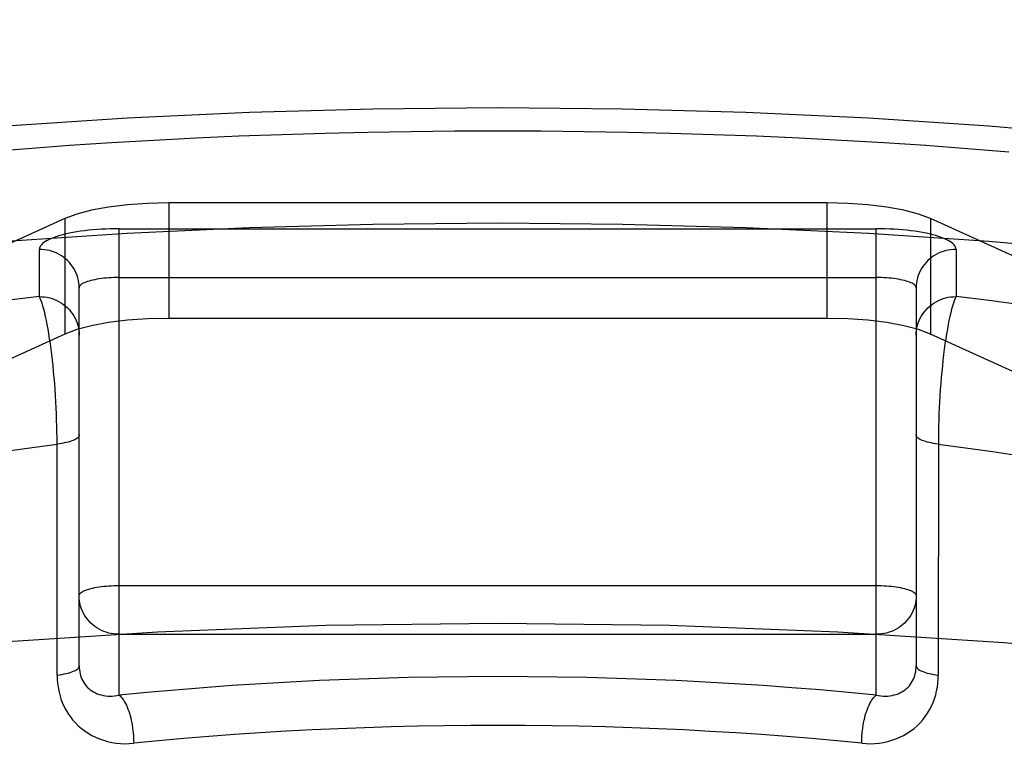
# Model space of a CAD drawing. Header units: inches. Extents: x 0 to 189, y 0 to 122.
# Tile 184 of 226: x 83.98 to 84.227, y 85.49 to 85.675. Entities that reach past the tile are written whole.
import ezdxf

# ---------------------------------------------------------------- set-up
doc = ezdxf.new("R2010")
doc.units = ezdxf.units.IN
doc.header["$LTSCALE"] = 10.388889
doc.header["$MEASUREMENT"] = 0
doc.linetypes.add('HIDDEN', pattern=[0.2, 0.1, -0.1])
doc.layers.add('DEFAULT_2', color=8, linetype='HIDDEN')

msp = doc.modelspace()

# ---------------------------------------------------------------- linework, layer by layer
at = {"layer": 'DEFAULT_2', "color": 8, "linetype": 'HIDDEN'}
for p, q in [((85.716, 85.6751), (81.5375, 85.6751)), ((84.01745, 85.62912), (84.01745, 85.60015)), ((84.18255, 85.62912), (84.01745, 85.62912)), ((84.18255, 85.62912), (84.18255, 85.60015)), ((83.99137, 85.6252), (83.87618, 85.57278)), ((83.99137, 85.6252), (83.99137, 85.59622)), ((84.20863, 85.6252), (84.20863, 85.59622)), ((84.32382, 85.57278), (84.20863, 85.6252)), ((84.005, 85.5056), (84.005, 85.62265)), ((84.005, 85.62265), (84.195, 85.62265)), ((84.195, 85.5056), (84.195, 85.62265)), ((83.985, 85.60562), (83.985, 85.61748)), ((84.215, 85.61748), (84.215, 85.60562)), ((84.005, 85.6104), (84.195, 85.6104)), ((83.995, 85.51296), (83.995, 85.60782)), ((84.205, 85.60782), (84.205, 85.51296)), ((84.18255, 85.60015), (84.01745, 85.60015)), ((83.99137, 85.59622), (83.87618, 85.5438)), ((84.20863, 85.59622), (84.20558, 85.59735)), ((84.32382, 85.5438), (84.20863, 85.59622)), ((83.98944, 85.51064), (83.98943, 85.57008)), ((84.005, 85.53313), (84.195, 85.53313)), ((84.005, 85.52088), (84.195, 85.52088))]:
    msp.add_line(p, q, dxfattribs=at)
for points in [[(83.6625, 85.53983), (83.66362, 85.54791), (83.66695, 85.55595), (83.6725, 85.5639), (83.68022, 85.57173), (83.69009, 85.5794), (83.70204, 85.58687), (83.71602, 85.5941), (83.73195, 85.60105), (83.74977, 85.60769), (83.76936, 85.61398), (83.79064, 85.6199), (83.8135, 85.62541), (83.83782, 85.63048), (83.86347, 85.63509), (83.89033, 85.63921), (83.91826, 85.64283), (83.94711, 85.64592), (83.97674, 85.64848), (84.007, 85.65047), (84.03774, 85.65191), (84.06871, 85.65277), (84.1, 85.65306)], [(84.1, 85.65306), (84.13129, 85.65277), (84.16226, 85.65191), (84.193, 85.65047), (84.22326, 85.64848), (84.25289, 85.64592), (84.28174, 85.64283), (84.30967, 85.63921), (84.33653, 85.63509), (84.36218, 85.63048), (84.3865, 85.62541), (84.40936, 85.6199), (84.43064, 85.61398), (84.45023, 85.60769), (84.46805, 85.60105), (84.48398, 85.5941), (84.49796, 85.58687), (84.50991, 85.5794), (84.51978, 85.57173), (84.5275, 85.5639), (84.53305, 85.55595), (84.53638, 85.54791), (84.5375, 85.53983)], [(83.97176, 85.64198), (83.98213, 85.64282), (83.99259, 85.64358), (84.00312, 85.64427), (84.01372, 85.64489), (84.02437, 85.64544), (84.03508, 85.64592), (84.04583, 85.64632), (84.05662, 85.64665), (84.06744, 85.64691), (84.07828, 85.64709), (84.08913, 85.6472), (84.1, 85.64724)], [(84.1, 85.64724), (84.11087, 85.6472), (84.12172, 85.64709), (84.13256, 85.64691), (84.14338, 85.64665), (84.15417, 85.64632), (84.16492, 85.64592), (84.17563, 85.64544), (84.18628, 85.64489), (84.19688, 85.64427), (84.20741, 85.64358), (84.21787, 85.64282), (84.22824, 85.64198)], [(84.01745, 85.62912), (84.01213, 85.629), (84.00713, 85.62865), (84.00237, 85.62807), (83.99807, 85.62728), (83.99442, 85.62633), (83.99137, 85.6252)], [(84.20863, 85.6252), (84.20558, 85.62633), (84.20193, 85.62728), (84.19763, 85.62807), (84.19287, 85.62865), (84.18787, 85.629), (84.18255, 85.62912)], [(83.6625, 85.51085), (83.66362, 85.51893), (83.66695, 85.52697), (83.6725, 85.53492), (83.68022, 85.54275), (83.69009, 85.55042), (83.70204, 85.55789), (83.71602, 85.56512), (83.73195, 85.57207), (83.74977, 85.57871), (83.76936, 85.585), (83.79064, 85.59092), (83.8135, 85.59643), (83.83782, 85.6015), (83.86347, 85.60611), (83.89033, 85.61023), (83.91826, 85.61385), (83.94711, 85.61695), (83.97674, 85.6195), (84.007, 85.6215), (84.03774, 85.62293), (84.06871, 85.62379), (84.1, 85.62409)], [(84.1, 85.62409), (84.13129, 85.62379), (84.16226, 85.62293), (84.193, 85.6215), (84.22326, 85.6195), (84.25289, 85.61695), (84.28174, 85.61385), (84.30967, 85.61023), (84.33653, 85.60611), (84.36218, 85.6015), (84.3865, 85.59643), (84.40936, 85.59092), (84.43064, 85.585), (84.45023, 85.57871), (84.46805, 85.57207), (84.48398, 85.56512), (84.49796, 85.55789), (84.50991, 85.55042), (84.51978, 85.54275), (84.5275, 85.53492), (84.53305, 85.52697), (84.53638, 85.51893), (84.5375, 85.51085)], [(84.005, 85.62265), (84.00388, 85.62264), (84.00277, 85.62262), (84.00165, 85.62258), (84.00055, 85.62252), (83.99947, 85.62245), (83.9984, 85.62236), (83.99735, 85.62226), (83.99632, 85.62214), (83.99533, 85.62201), (83.99436, 85.62186), (83.99343, 85.6217), (83.99253, 85.62152), (83.99167, 85.62134), (83.99086, 85.62114), (83.99009, 85.62093), (83.98936, 85.6207), (83.98869, 85.62047), (83.98807, 85.62023), (83.9875, 85.61998), (83.98698, 85.61972), (83.98652, 85.61946), (83.98612, 85.61918), (83.98578, 85.61891), (83.9855, 85.61863), (83.98528, 85.61834), (83.98513, 85.61805), (83.98503, 85.61777), (83.985, 85.61748)], [(84.215, 85.61748), (84.21497, 85.61777), (84.21488, 85.61805), (84.21472, 85.61834), (84.2145, 85.61863), (84.21422, 85.61891), (84.21388, 85.61918), (84.21348, 85.61946), (84.21302, 85.61972), (84.21251, 85.61998), (84.21194, 85.62023), (84.21131, 85.62047), (84.21064, 85.6207), (84.20991, 85.62093), (84.20914, 85.62114), (84.20833, 85.62134), (84.20747, 85.62152), (84.20657, 85.6217), (84.20564, 85.62186), (84.20467, 85.62201), (84.20368, 85.62214), (84.20265, 85.62226), (84.2016, 85.62236), (84.20053, 85.62245), (84.19945, 85.62252), (84.19835, 85.62258), (84.19724, 85.62262), (84.19612, 85.62264), (84.195, 85.62265)], [(83.995, 85.60782), (83.99498, 85.60845), (83.99492, 85.60908), (83.99481, 85.6097), (83.99466, 85.61032), (83.99447, 85.61092), (83.99424, 85.61151), (83.99397, 85.61209), (83.99366, 85.61265), (83.99332, 85.61318), (83.99293, 85.6137), (83.99252, 85.61419), (83.99207, 85.61465), (83.99159, 85.61508), (83.99109, 85.61548), (83.99056, 85.61585), (83.99, 85.61618), (83.98942, 85.61648), (83.98883, 85.61674), (83.98822, 85.61696), (83.98759, 85.61715), (83.98695, 85.61729), (83.98631, 85.61739), (83.98565, 85.61746), (83.985, 85.61748)], [(84.215, 85.61748), (84.21435, 85.61746), (84.2137, 85.61739), (84.21305, 85.61729), (84.21241, 85.61715), (84.21179, 85.61696), (84.21117, 85.61674), (84.21058, 85.61648), (84.21, 85.61618), (84.20944, 85.61585), (84.20891, 85.61548), (84.20841, 85.61508), (84.20793, 85.61465), (84.20748, 85.61419), (84.20707, 85.6137), (84.20669, 85.61318), (84.20634, 85.61265), (84.20603, 85.61209), (84.20576, 85.61151), (84.20553, 85.61092), (84.20534, 85.61032), (84.20519, 85.6097), (84.20509, 85.60908), (84.20502, 85.60845), (84.205, 85.60782)], [(84.005, 85.6104), (84.00435, 85.6104), (84.0037, 85.61038), (84.00305, 85.61036), (84.00241, 85.61032), (84.00179, 85.61027), (84.00117, 85.61021), (84.00058, 85.61014), (84, 85.61006), (83.99944, 85.60997), (83.99891, 85.60987), (83.99841, 85.60976), (83.99793, 85.60965), (83.99748, 85.60952), (83.99707, 85.60939), (83.99669, 85.60925), (83.99634, 85.60911), (83.99603, 85.60896), (83.99576, 85.60881), (83.99553, 85.60865), (83.99534, 85.60849), (83.99519, 85.60832), (83.99509, 85.60815), (83.99502, 85.60799), (83.995, 85.60782)], [(84.205, 85.60782), (84.20498, 85.60799), (84.20492, 85.60815), (84.20481, 85.60832), (84.20466, 85.60849), (84.20447, 85.60865), (84.20424, 85.60881), (84.20397, 85.60896), (84.20366, 85.60911), (84.20332, 85.60925), (84.20293, 85.60939), (84.20252, 85.60952), (84.20207, 85.60965), (84.20159, 85.60976), (84.20109, 85.60987), (84.20056, 85.60997), (84.2, 85.61006), (84.19942, 85.61014), (84.19883, 85.61021), (84.19822, 85.61027), (84.19759, 85.61032), (84.19695, 85.61036), (84.19631, 85.61038), (84.19565, 85.6104), (84.195, 85.6104)], [(83.985, 85.60562), (83.97739, 85.60469)], [(83.98943, 85.57008), (83.98942, 85.57157), (83.98939, 85.57309), (83.98934, 85.57461), (83.98929, 85.57615), (83.98922, 85.57768), (83.98914, 85.57922), (83.98905, 85.58075), (83.98895, 85.58228), (83.98884, 85.58379), (83.98871, 85.58529), (83.98858, 85.58678), (83.98843, 85.58823), (83.98828, 85.58967), (83.98812, 85.59107), (83.98795, 85.59243), (83.98777, 85.59376), (83.98758, 85.59504), (83.98739, 85.59627), (83.98719, 85.59745), (83.98698, 85.59858), (83.98677, 85.59964), (83.98655, 85.60065), (83.98634, 85.60158), (83.98612, 85.60245), (83.98589, 85.60324), (83.98567, 85.60395), (83.98545, 85.60459), (83.98522, 85.60515), (83.985, 85.60562)], [(83.985, 85.60562), (83.98565, 85.6056), (83.98631, 85.60554), (83.98695, 85.60544), (83.98759, 85.60529), (83.98822, 85.60511), (83.98883, 85.60489), (83.98942, 85.60463), (83.99, 85.60433), (83.99056, 85.60399), (83.99109, 85.60363), (83.99159, 85.60322), (83.99207, 85.60279), (83.99252, 85.60233), (83.99293, 85.60184), (83.99332, 85.60133), (83.99366, 85.60079), (83.99397, 85.60023), (83.99424, 85.59966), (83.99447, 85.59907), (83.99466, 85.59846), (83.99481, 85.59785), (83.99492, 85.59722), (83.99498, 85.59659), (83.995, 85.59596)], [(84.205, 85.59596), (84.20502, 85.59659), (84.20509, 85.59722), (84.20519, 85.59785), (84.20534, 85.59846), (84.20553, 85.59907), (84.20576, 85.59966), (84.20603, 85.60023), (84.20634, 85.60079), (84.20669, 85.60133), (84.20707, 85.60184), (84.20748, 85.60233), (84.20793, 85.60279), (84.20841, 85.60322), (84.20891, 85.60363), (84.20944, 85.60399), (84.21, 85.60433), (84.21058, 85.60463), (84.21117, 85.60489), (84.21179, 85.60511), (84.21241, 85.60529), (84.21305, 85.60544), (84.2137, 85.60554), (84.21435, 85.6056), (84.215, 85.60562)], [(84.215, 85.60562), (84.21478, 85.60515), (84.21455, 85.60459), (84.21433, 85.60395), (84.21411, 85.60324), (84.21388, 85.60245), (84.21366, 85.60158), (84.21345, 85.60065), (84.21323, 85.59964), (84.21302, 85.59858), (84.21282, 85.59745), (84.21262, 85.59627), (84.21242, 85.59504), (84.21223, 85.59376), (84.21206, 85.59243), (84.21188, 85.59107), (84.21172, 85.58967), (84.21157, 85.58823), (84.21142, 85.58678), (84.21129, 85.58529), (84.21117, 85.58379), (84.21105, 85.58228), (84.21095, 85.58075), (84.21086, 85.57922), (84.21078, 85.57768), (84.21071, 85.57615), (84.21066, 85.57461), (84.21062, 85.57309), (84.21059, 85.57157), (84.21057, 85.57008), (84.21056, 85.51064)], [(84.2301, 85.60371), (84.22261, 85.60469), (84.215, 85.60562)], [(83.99807, 85.59831), (83.99442, 85.59735), (83.99137, 85.59622)], [(84.01745, 85.60015), (84.01213, 85.60002), (84.00713, 85.59967), (84.00237, 85.59909), (83.99807, 85.59831)], [(84.20558, 85.59735), (84.20193, 85.59831), (84.19763, 85.59909), (84.19287, 85.59967), (84.18787, 85.60002), (84.18255, 85.60015)], [(83.995, 85.57092), (83.99498, 85.57074), (83.9949, 85.57056), (83.99478, 85.57038), (83.99462, 85.57021), (83.9944, 85.57004), (83.99415, 85.56987), (83.99384, 85.56971), (83.9935, 85.56955), (83.99311, 85.5694), (83.99269, 85.56926), (83.99222, 85.56913), (83.99173, 85.569), (83.9912, 85.56889), (83.99064, 85.56878), (83.99005, 85.56868), (83.98944, 85.5686)], [(84.21056, 85.5686), (84.20995, 85.56868), (84.20936, 85.56878), (84.2088, 85.56889), (84.20827, 85.569), (84.20778, 85.56913), (84.20731, 85.56926), (84.20689, 85.5694), (84.2065, 85.56955), (84.20616, 85.56971), (84.20586, 85.56987), (84.2056, 85.57004), (84.20538, 85.57021), (84.20522, 85.57038), (84.2051, 85.57056), (84.20502, 85.57074), (84.205, 85.57092)], [(83.97589, 85.56672), (83.98261, 85.56769), (83.98944, 85.5686)], [(84.21056, 85.5686), (84.21739, 85.56769), (84.22411, 85.56672), (84.23071, 85.56571)], [(83.995, 85.53054), (83.99502, 85.53071), (83.99509, 85.53088), (83.99519, 85.53105), (83.99534, 85.53121), (83.99553, 85.53137), (83.99576, 85.53153), (83.99603, 85.53169), (83.99634, 85.53184), (83.99669, 85.53198), (83.99707, 85.53212), (83.99748, 85.53225), (83.99793, 85.53237), (83.99841, 85.53249), (83.99891, 85.5326), (83.99944, 85.53269), (84, 85.53278), (84.00058, 85.53286), (84.00117, 85.53293), (84.00179, 85.53299), (84.00241, 85.53304), (84.00305, 85.53308), (84.0037, 85.53311), (84.00435, 85.53313), (84.005, 85.53313)], [(84.195, 85.53313), (84.19565, 85.53313), (84.19631, 85.53311), (84.19695, 85.53308), (84.19759, 85.53304), (84.19822, 85.53299), (84.19883, 85.53293), (84.19942, 85.53286), (84.2, 85.53278), (84.20056, 85.53269), (84.20109, 85.5326), (84.20159, 85.53249), (84.20207, 85.53237), (84.20252, 85.53225), (84.20293, 85.53212), (84.20332, 85.53198), (84.20366, 85.53184), (84.20397, 85.53169), (84.20424, 85.53153), (84.20447, 85.53137), (84.20466, 85.53121), (84.20481, 85.53105), (84.20492, 85.53088), (84.20498, 85.53071), (84.205, 85.53054)], [(84.005, 85.52088), (84.00435, 85.5209), (84.0037, 85.52097), (84.00305, 85.52107), (84.00241, 85.52121), (84.00179, 85.5214), (84.00117, 85.52162), (84.00058, 85.52188), (84, 85.52218), (83.99944, 85.52251), (83.99891, 85.52288), (83.99841, 85.52328), (83.99793, 85.52371), (83.99748, 85.52417), (83.99707, 85.52466), (83.99669, 85.52518), (83.99634, 85.52571), (83.99603, 85.52627), (83.99576, 85.52685), (83.99553, 85.52744), (83.99534, 85.52804), (83.99519, 85.52866), (83.99509, 85.52928), (83.99502, 85.52991), (83.995, 85.53054)], [(84.205, 85.53054), (84.20498, 85.52991), (84.20492, 85.52928), (84.20481, 85.52866), (84.20466, 85.52804), (84.20447, 85.52744), (84.20424, 85.52685), (84.20397, 85.52627), (84.20366, 85.52571), (84.20332, 85.52518), (84.20293, 85.52466), (84.20252, 85.52417), (84.20207, 85.52371), (84.20159, 85.52328), (84.20109, 85.52288), (84.20056, 85.52251), (84.2, 85.52218), (84.19942, 85.52188), (84.19883, 85.52162), (84.19822, 85.5214), (84.19759, 85.52121), (84.19695, 85.52107), (84.19631, 85.52097), (84.19565, 85.5209), (84.195, 85.52088)], [(84.1, 85.52363), (84.05691, 85.52308), (84.01465, 85.52145), (83.97301, 85.51875), (83.93258, 85.51501), (83.89377, 85.51026), (83.85694, 85.50455), (83.82246, 85.49792), (83.79064, 85.49046), (83.76182, 85.48223), (83.73623, 85.47331), (83.71417, 85.46377), (83.6958, 85.45373), (83.68135, 85.44327), (83.67091, 85.43249), (83.66462, 85.42149), (83.6625, 85.4104)], [(84.5375, 85.4104), (84.53538, 85.42149), (84.52909, 85.43249), (84.51865, 85.44327), (84.5042, 85.45373), (84.48583, 85.46377), (84.46377, 85.47331), (84.43818, 85.48223), (84.40936, 85.49046), (84.37754, 85.49792), (84.34306, 85.50455), (84.30623, 85.51026), (84.26742, 85.51501), (84.227, 85.51875), (84.18535, 85.52145), (84.14309, 85.52308), (84.1, 85.52363)], [(83.98944, 85.51064), (83.99005, 85.51073), (83.99064, 85.51082), (83.9912, 85.51093), (83.99173, 85.51105), (83.99222, 85.51117), (83.99269, 85.5113), (83.99311, 85.51145), (83.9935, 85.5116), (83.99384, 85.51175), (83.99415, 85.51191), (83.9944, 85.51208), (83.99462, 85.51225), (83.99478, 85.51243), (83.9949, 85.5126), (83.99498, 85.51278), (83.995, 85.51296)], [(83.995, 85.51296), (83.99501, 85.51247), (83.99505, 85.51197), (83.99512, 85.51149), (83.99522, 85.511), (83.99535, 85.51053), (83.9955, 85.51007), (83.99569, 85.50962), (83.9959, 85.50919), (83.99614, 85.50877), (83.99641, 85.50837), (83.99671, 85.50799), (83.99703, 85.50763), (83.99739, 85.50729), (83.99777, 85.50698), (83.99818, 85.50669), (83.99861, 85.50642), (83.99906, 85.50619), (83.99953, 85.50598), (84.00002, 85.5058), (84.00053, 85.50566), (84.00106, 85.50554), (84.0016, 85.50545), (84.00215, 85.5054), (84.00271, 85.50538), (84.00328, 85.50539), (84.00385, 85.50543), (84.00442, 85.5055), (84.005, 85.5056)], [(84.195, 85.5056), (84.19558, 85.5055), (84.19615, 85.50543), (84.19672, 85.50539), (84.19729, 85.50538), (84.19785, 85.5054), (84.1984, 85.50545), (84.19894, 85.50554), (84.19947, 85.50566), (84.19998, 85.5058), (84.20047, 85.50598), (84.20094, 85.50619), (84.2014, 85.50642), (84.20183, 85.50669), (84.20223, 85.50698), (84.20261, 85.50729), (84.20297, 85.50763), (84.20329, 85.50799), (84.20359, 85.50837), (84.20386, 85.50877), (84.2041, 85.50919), (84.20432, 85.50962), (84.2045, 85.51007), (84.20465, 85.51053), (84.20478, 85.511), (84.20488, 85.51149), (84.20495, 85.51197), (84.20499, 85.51247), (84.205, 85.51296)], [(84.205, 85.51296), (84.20502, 85.51278), (84.2051, 85.5126), (84.20522, 85.51243), (84.20538, 85.51225), (84.2056, 85.51208), (84.20586, 85.51191), (84.20616, 85.51175), (84.2065, 85.5116), (84.20689, 85.51145), (84.20731, 85.5113), (84.20778, 85.51117), (84.20827, 85.51105), (84.2088, 85.51093), (84.20936, 85.51082), (84.20995, 85.51073), (84.21056, 85.51064)], [(83.98944, 85.51064), (83.98947, 85.50965), (83.98954, 85.50865), (83.98968, 85.50766), (83.98986, 85.50667), (83.99011, 85.50569), (83.9904, 85.50473), (83.99076, 85.50378), (83.99117, 85.50286), (83.99163, 85.50196), (83.99215, 85.50109), (83.99273, 85.50026), (83.99335, 85.49945), (83.99403, 85.49869), (83.99476, 85.49796), (83.99555, 85.49728), (83.99637, 85.49664), (83.99724, 85.49606), (83.99815, 85.49553), (83.9991, 85.49506), (84.00008, 85.49464), (84.00109, 85.49429), (84.00213, 85.49399), (84.00319, 85.49376), (84.00426, 85.49358), (84.00535, 85.49348), (84.00646, 85.49343), (84.00756, 85.49345), (84.00867, 85.49353)], [(84.195, 85.5056), (84.188, 85.50628), (84.18093, 85.50692), (84.17379, 85.50749), (84.16659, 85.50802), (84.15933, 85.50849), (84.15202, 85.50891), (84.14467, 85.50927), (84.13728, 85.50957), (84.12986, 85.50982), (84.12242, 85.51002), (84.11495, 85.51016), (84.10748, 85.51024), (84.1, 85.51027), (84.09251, 85.51024), (84.08504, 85.51016), (84.07757, 85.51002), (84.07013, 85.50982), (84.06271, 85.50957), (84.05532, 85.50927), (84.04797, 85.50891), (84.04066, 85.50849), (84.0334, 85.50802), (84.0262, 85.50749), (84.01906, 85.50691), (84.012, 85.50628), (84.005, 85.5056)], [(84.19133, 85.49353), (84.19244, 85.49345), (84.19355, 85.49343), (84.19465, 85.49348), (84.19574, 85.49358), (84.19682, 85.49376), (84.19788, 85.49399), (84.19891, 85.49429), (84.19992, 85.49464), (84.2009, 85.49506), (84.20185, 85.49553), (84.20276, 85.49606), (84.20363, 85.49664), (84.20446, 85.49728), (84.20524, 85.49796), (84.20597, 85.49869), (84.20665, 85.49945), (84.20728, 85.50026), (84.20785, 85.50109), (84.20837, 85.50196), (84.20883, 85.50286), (84.20924, 85.50378), (84.2096, 85.50473), (84.2099, 85.50569), (84.21014, 85.50667), (84.21033, 85.50766), (84.21046, 85.50865), (84.21054, 85.50965), (84.21056, 85.51064)], [(84.005, 85.5056), (84.00524, 85.50542), (84.00548, 85.5052), (84.00572, 85.50494), (84.00595, 85.50465), (84.00618, 85.50431), (84.0064, 85.50394), (84.00662, 85.50354), (84.00683, 85.5031), (84.00704, 85.50263), (84.00723, 85.50214), (84.00742, 85.50162), (84.00759, 85.50107), (84.00776, 85.5005), (84.00791, 85.49991), (84.00805, 85.4993), (84.00818, 85.49868), (84.00829, 85.49805), (84.00839, 85.49741), (84.00847, 85.49677), (84.00854, 85.49611), (84.0086, 85.49546), (84.00864, 85.49481), (84.00866, 85.49417), (84.00867, 85.49353)], [(84.19133, 85.49353), (84.19134, 85.49417), (84.19136, 85.49481), (84.1914, 85.49546), (84.19146, 85.49611), (84.19153, 85.49677), (84.19161, 85.49741), (84.19171, 85.49805), (84.19182, 85.49868), (84.19195, 85.4993), (84.19209, 85.49991), (84.19224, 85.5005), (84.19241, 85.50107), (84.19258, 85.50162), (84.19277, 85.50214), (84.19296, 85.50263), (84.19317, 85.5031), (84.19338, 85.50354), (84.1936, 85.50394), (84.19382, 85.50431), (84.19405, 85.50465), (84.19429, 85.50494), (84.19452, 85.5052), (84.19476, 85.50542), (84.195, 85.5056)], [(84.1, 85.49802), (84.09325, 85.498), (84.08653, 85.49793), (84.07987, 85.49781), (84.07324, 85.49765), (84.06662, 85.49744), (84.06002, 85.49719), (84.05345, 85.49689), (84.04692, 85.49654), (84.04042, 85.49615), (84.03397, 85.49572), (84.02756, 85.49524), (84.02121, 85.49471), (84.01491, 85.49414), (84.00867, 85.49353)], [(84.19133, 85.49353), (84.18513, 85.49414), (84.17886, 85.49471), (84.17254, 85.49523), (84.16616, 85.49571), (84.15973, 85.49614), (84.15326, 85.49653), (84.14677, 85.49688), (84.14024, 85.49718), (84.13367, 85.49743), (84.12706, 85.49764), (84.12038, 85.49781), (84.11364, 85.49793), (84.10684, 85.498), (84.1, 85.49802)]]:
    msp.add_lwpolyline(points, dxfattribs=at)

doc.saveas('drawing.dxf')
